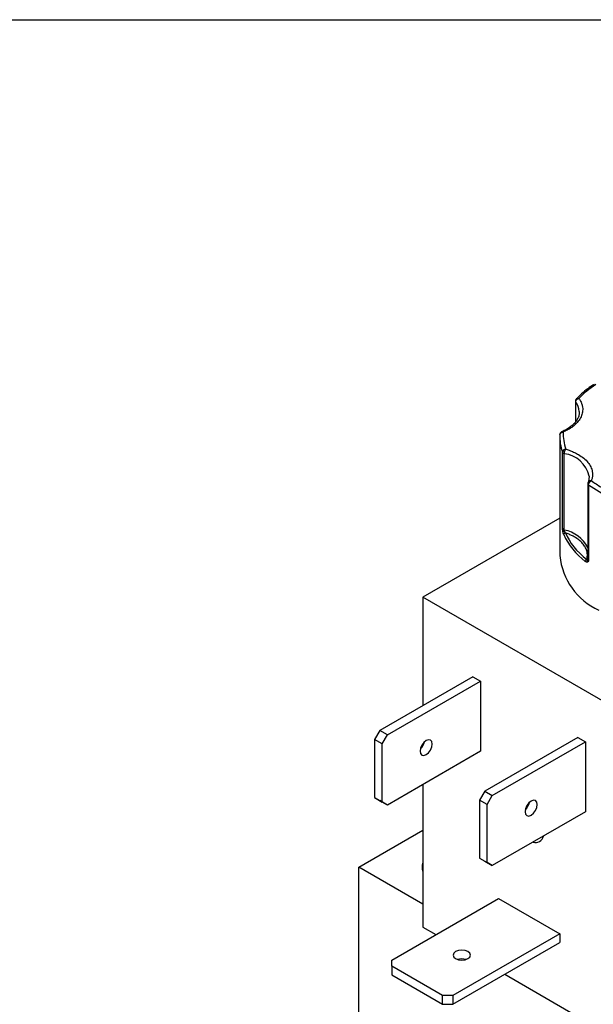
# Model space of a CAD drawing. Header units: inches. Extents: x 0.5 to 22.3, y 0.5 to 16.5.
# Tile 17 of 21: x 16.9 to 18.5, y 13.7 to 16.5. Entities that reach past the tile are written whole.
import ezdxf

# ---------------------------------------------------------------- set-up
doc = ezdxf.new("R2010")
doc.units = ezdxf.units.IN
doc.header["$LTSCALE"] = 2
doc.header["$MEASUREMENT"] = 0
doc.linetypes.add('SLD-Solid', pattern=[0])
doc.layers.add('TEXT', color=140, linetype='SLD-Solid', lineweight=25)

msp = doc.modelspace()

# ---------------------------------------------------------------- linework, layer by layer
for p, q in [((18.4858, 15.3974), (18.4858, 15.3376)), ((18.4865, 15.3385), (18.4865, 15.3952)), ((18.4967, 15.3679), (18.4968, 15.3657)), ((18.4405, 15.2943), (18.4405, 14.9514)), ((18.4483, 15.0293), (18.4483, 15.2498)), ((18.4535, 15.0253), (18.4535, 15.2458)), ((18.5251, 15.1812), (18.5233, 15.165)), ((18.5251, 15.1809), (18.5252, 15.1778)), ((18.5218, 15.1597), (18.5218, 14.9393)), ((18.5239, 15.1562), (18.5239, 14.9357)), ((18.4405, 15.0598), (18.0447, 14.8312)), ((18.0447, 14.8312), (18.0447, 14.5177)), ((18.6598, 14.4761), (18.0447, 14.8312)), ((18.1896, 14.6014), (17.9204, 14.446)), ((18.1896, 14.6014), (18.2115, 14.5887)), ((17.9423, 14.4333), (18.2115, 14.5887)), ((18.2115, 14.5887), (18.2115, 14.3862)), ((17.9204, 14.446), (17.9054, 14.42)), ((17.9423, 14.4333), (17.9204, 14.446)), ((17.9273, 14.4073), (17.9423, 14.4333)), ((18.493, 14.4263), (18.2237, 14.2708)), ((18.493, 14.4263), (18.5149, 14.4136)), ((17.9273, 14.4073), (17.9054, 14.42)), ((17.9054, 14.42), (17.9054, 14.2521)), ((17.9273, 14.2395), (17.9273, 14.4073)), ((18.0447, 14.4081), (18.0447, 14.4015)), ((18.2456, 14.2582), (18.5149, 14.4136)), ((18.5149, 14.4136), (18.5149, 14.2111)), ((18.2115, 14.3862), (17.9423, 14.2308)), ((18.0447, 14.2899), (18.0447, 13.8783)), ((18.2237, 14.2708), (18.2087, 14.2449)), ((18.2237, 14.2708), (18.2456, 14.2582)), ((18.2306, 14.2322), (18.2456, 14.2582)), ((17.9054, 14.2521), (17.9273, 14.2395)), ((17.9054, 14.2521), (17.9204, 14.2435)), ((17.9423, 14.2308), (17.9204, 14.2435)), ((17.9423, 14.2308), (17.9273, 14.2395)), ((18.2306, 14.2322), (18.2087, 14.2449)), ((18.2087, 14.2449), (18.2087, 14.077)), ((18.2306, 14.0643), (18.2306, 14.2322)), ((18.3457, 14.2294), (18.3489, 14.228)), ((18.5149, 14.2111), (18.2456, 14.0557)), ((17.8596, 14.0512), (18.0447, 14.158)), ((18.2087, 14.077), (18.2306, 14.0643)), ((18.2087, 14.077), (18.2237, 14.0683)), ((18.2237, 14.0683), (18.2456, 14.0557)), ((18.2456, 14.0557), (18.2306, 14.0643)), ((17.8596, 12.8264), (17.8596, 14.0512)), ((18.0447, 13.9443), (17.8596, 14.0512)), ((17.955, 13.7825), (18.2639, 13.9608)), ((18.2639, 13.9608), (18.4406, 13.8588)), ((18.0447, 13.8783), (18.0828, 13.8563)), ((18.4406, 13.8588), (18.1318, 13.6805)), ((18.4406, 13.8588), (18.4406, 13.8335)), ((18.1318, 13.6552), (18.4406, 13.8335)), ((17.955, 13.7652), (17.955, 13.7825)), ((18.1018, 13.6805), (17.955, 13.7652)), ((17.955, 13.7652), (17.955, 13.7399)), ((18.2815, 13.7416), (18.6598, 13.5232)), ((17.955, 13.7399), (18.1018, 13.6552)), ((18.1318, 13.6805), (18.1018, 13.6805)), ((18.1018, 13.6552), (18.1018, 13.6805)), ((18.1318, 13.6805), (18.1318, 13.6552)), ((18.1018, 13.6552), (18.1318, 13.6552))]:
    msp.add_line(p, q)
at = {"flags": 128}
for points in [[(18.0546, 14.4173), (18.0478, 14.4118), (18.0421, 14.4041), (18.0382, 14.3953), (18.0369, 14.3867), (18.0382, 14.3796), (18.0421, 14.3752), (18.0478, 14.3741), (18.0546, 14.3765)], [(18.0546, 14.3765), (18.0613, 14.3819), (18.0671, 14.3896), (18.0709, 14.3985), (18.0722, 14.4071), (18.0709, 14.4141), (18.0671, 14.4185), (18.0613, 14.4196), (18.0546, 14.4173)], [(18.3579, 14.2422), (18.3511, 14.2367), (18.3454, 14.229), (18.3416, 14.2201), (18.3402, 14.2115), (18.3416, 14.2045), (18.3454, 14.2001), (18.3511, 14.199), (18.3579, 14.2013)], [(18.3579, 14.2013), (18.3647, 14.2068), (18.3704, 14.2145), (18.3742, 14.2234), (18.3756, 14.232), (18.3742, 14.239), (18.3704, 14.2434), (18.3647, 14.2445), (18.3579, 14.2422)], [(18.1394, 13.8073), (18.134, 13.8027), (18.1321, 13.7971), (18.134, 13.7916), (18.1394, 13.7869), (18.1475, 13.7838), (18.1571, 13.7827), (18.1667, 13.7838), (18.1748, 13.7869)], [(18.1748, 13.7869), (18.1802, 13.7916), (18.1821, 13.7971), (18.1802, 13.8027), (18.1748, 13.8073), (18.1667, 13.8105), (18.1571, 13.8116), (18.1475, 13.8105), (18.1394, 13.8073)]]:
    msp.add_lwpolyline(points, dxfattribs=at)
for centre, radius, start, end in [((18.4895, 15.3975), 0.00376, 180.945, 217.4259), ((18.447, 15.3648), 0.0498, 3.5015, 37.4895), ((18.5727, 15.2945), 0.1322, 177.4493, 199.7861), ((18.4537, 15.252), 0.00584, 202.9787, 242.992), ((18.4568, 15.2569), 0.0116, 240.4659, 253.794), ((18.4442, 15.1636), 0.0827, 12.0928, 83.5527), ((18.5262, 15.16), 0.0044, 182.4878, 239.5252), ((18.7354, 15.4505), 0.3624, 234.3111, 245.6943), ((18.455, 15.0327), 0.00749, 206.7477, 258.5997), ((18.442, 15.0256), 0.0116, 340.4761, 358.7318), ((18.4346, 14.9284), 0.0988, 28.0077, 78.9293), ((18.4536, 15.0162), 0.00556, 97.9999, 136.3953), ((18.4572, 15.0116), 0.00537, 95.1981, 173.9066), ((18.6368, 15.0977), 0.2038, 204.8113, 233.0482), ((18.6332, 14.9706), 0.1936, 185.6948, 245.6253), ((18.5211, 14.9344), 0.00681, 113.8597, 176.2343), ((18.525, 14.9349), 0.00531, 145.7148, 203.1049), ((18.5187, 14.9406), 0.00335, 305.0455, 337.1501), ((18.5264, 14.9396), 0.00462, 184.1179, 238.1308), ((18.0098, 14.4227), 0.0408, 312.8712, 347.1342), ((18.3132, 14.2476), 0.0408, 312.8712, 347.1342), ((18.37, 14.1464), 0.0239, 253.4511, 346.5435), ((18.0767, 14.0512), 0.0343, 159.372, 200.628), ((18.1571, 13.7455), 0.0408, 72.8868, 107.1132)]:
    msp.add_arc(centre, radius, start, end)
for points, knots in [([(18.5396, 15.4463), (18.5383, 15.4454), (18.53, 15.4404), (18.5165, 15.4301), (18.5007, 15.4169), (18.4922, 15.4079), (18.4887, 15.4042)], [0, 0, 0, 0, 0.066252, 0.408864, 0.753235, 1, 1, 1, 1]), ([(18.4958, 15.4056), (18.4967, 15.4042), (18.4986, 15.4015), (18.5009, 15.3973), (18.5029, 15.3931), (18.5045, 15.3888), (18.5057, 15.3845), (18.507, 15.377), (18.5069, 15.3662), (18.5026, 15.3524), (18.4944, 15.3393), (18.4839, 15.3287), (18.4729, 15.3203), (18.4625, 15.3139), (18.4546, 15.3102), (18.4507, 15.3084)], [0, 0, 0, 0, 0.040712, 0.081199, 0.121575, 0.161957, 0.202462, 0.243205, 0.371568, 0.500042, 0.628406, 0.75688, 0.838051, 0.918781, 1, 1, 1, 1]), ([(18.4885, 15.4042), (18.4884, 15.4041), (18.4873, 15.4032), (18.4861, 15.4008), (18.4859, 15.3985), (18.4858, 15.3974)], [0, 0, 0, 0, 0.085775, 0.5583753, 1, 1, 1, 1]), ([(18.4865, 15.3952), (18.4866, 15.3957), (18.4866, 15.3967), (18.4873, 15.3989), (18.4891, 15.4019), (18.4919, 15.404), (18.4942, 15.4051), (18.4952, 15.4054), (18.4958, 15.4056)], [0, 0, 0, 0, 0.1143292, 0.2408414, 0.5003699, 0.7951241, 0.8797449, 1, 1, 1, 1]), ([(18.4886, 15.4041), (18.4889, 15.4045), (18.4898, 15.4056), (18.4923, 15.4062), (18.4946, 15.4058), (18.4958, 15.4056)], [0, 0, 0, 0, 0.195552, 0.597776, 1, 1, 1, 1]), ([(18.4965, 15.3675), (18.4966, 15.3648), (18.4967, 15.3588), (18.4937, 15.3497), (18.4885, 15.3403), (18.4809, 15.3315), (18.4713, 15.3232), (18.46, 15.3157), (18.451, 15.3115), (18.4466, 15.3094)], [0, 0, 0, 0, 0.133133, 0.28988, 0.437868, 0.581379, 0.722904, 0.863262, 1, 1, 1, 1]), ([(18.4467, 15.3093), (18.4464, 15.3092), (18.4449, 15.3087), (18.4429, 15.3067), (18.4411, 15.3039), (18.4409, 15.3018), (18.4408, 15.3009)], [0, 0, 0, 0, 0.080654, 0.425917, 0.753535, 1, 1, 1, 1]), ([(18.4507, 15.3084), (18.4498, 15.3089), (18.4484, 15.3098), (18.4472, 15.3095), (18.4467, 15.3093)], [0, 0, 0, 0, 0.541296, 1, 1, 1, 1]), ([(18.4535, 15.2458), (18.4535, 15.2463), (18.4536, 15.2473), (18.4538, 15.2491), (18.4543, 15.251), (18.4549, 15.2533), (18.4562, 15.2564), (18.4574, 15.2581), (18.4581, 15.2591)], [0, 0, 0, 0, 0.1109501, 0.2406977, 0.3548768, 0.5014137, 0.6971734, 1, 1, 1, 1]), ([(18.4581, 15.2591), (18.4604, 15.2584), (18.4648, 15.257), (18.4713, 15.2547), (18.4775, 15.2522), (18.4835, 15.2495), (18.4892, 15.2466), (18.4986, 15.2413), (18.5105, 15.233), (18.5225, 15.2209), (18.5309, 15.2078), (18.5347, 15.1958), (18.5355, 15.1853), (18.5347, 15.1765), (18.5327, 15.1708), (18.5318, 15.1679)], [0, 0, 0, 0, 0.040712, 0.081199, 0.121575, 0.161957, 0.202462, 0.243205, 0.371568, 0.500042, 0.628406, 0.75688, 0.838051, 0.918781, 1, 1, 1, 1]), ([(18.5233, 15.1646), (18.5231, 15.1645), (18.5227, 15.1641), (18.5226, 15.1636), (18.5226, 15.1634)], [0, 0, 0, 0, 0.527855, 1, 1, 1, 1]), ([(18.5318, 15.1679), (18.5305, 15.168), (18.528, 15.168), (18.5249, 15.1668), (18.5238, 15.1653), (18.5233, 15.1646)], [0, 0, 0, 0, 0.363829, 0.727658, 1, 1, 1, 1]), ([(18.5239, 15.1562), (18.5239, 15.1583), (18.5248, 15.1608), (18.5277, 15.1652), (18.5297, 15.167), (18.5318, 15.1679)], [0, 0, 0, 0, 0.5, 0.5, 1, 1, 1, 1]), ([(18.5225, 15.1634), (18.5225, 15.1633), (18.5218, 15.1622), (18.5218, 15.1609), (18.5218, 15.1598)], [0, 0, 0, 0, 0.114732, 1, 1, 1, 1]), ([(18.4496, 15.02), (18.4495, 15.0207), (18.4492, 15.0222), (18.4489, 15.0245), (18.4486, 15.0268), (18.4484, 15.0284), (18.4483, 15.0293)], [0, 0, 0, 0, 0.236129, 0.498993, 0.712542, 1, 1, 1, 1]), ([(18.4518, 15.0122), (18.4516, 15.0127), (18.4512, 15.0138), (18.4506, 15.0157), (18.4501, 15.0178), (18.4498, 15.0193), (18.4496, 15.02)], [0, 0, 0, 0, 0.270747, 0.52324, 0.763872, 1, 1, 1, 1]), ([(18.5184, 14.9406), (18.5187, 14.9418), (18.5194, 14.9442), (18.52, 14.9479), (18.5203, 14.9515), (18.5203, 14.9551), (18.5199, 14.9588), (18.5189, 14.965), (18.5158, 14.9737), (18.5088, 14.9845), (18.499, 14.9945), (18.4881, 15.0025), (18.4773, 15.0085), (18.4674, 15.0131), (18.4603, 15.0157), (18.4567, 15.017)], [0, 0, 0, 0, 0.040848, 0.081503, 0.122064, 0.162633, 0.203311, 0.244196, 0.372048, 0.500037, 0.627888, 0.755877, 0.837356, 0.918461, 1, 1, 1, 1]), ([(18.5201, 14.9328), (18.5198, 14.9327), (18.5191, 14.9326), (18.518, 14.9328), (18.5169, 14.9332), (18.5156, 14.9339), (18.5148, 14.9345), (18.5143, 14.9348)], [0, 0, 0, 0, 0.188808, 0.379511, 0.575987, 0.781785, 1, 1, 1, 1]), ([(18.5239, 14.9357), (18.5236, 14.9353), (18.523, 14.9347), (18.5221, 14.9338), (18.5212, 14.9332), (18.5205, 14.9329), (18.5201, 14.9328)], [0, 0, 0, 0, 0.291242, 0.500217, 0.762096, 1, 1, 1, 1])]:
    msp.add_open_spline(points, degree=3, knots=knots)
for points in [[(18.5449, 15.4461), (18.5259, 15.4337), (18.5094, 15.4201), (18.4958, 15.4056)], [(18.4407, 15.3004), (18.4407, 15.3049), (18.4451, 15.3085), (18.4507, 15.3084)], [(18.4507, 15.3084), (18.4499, 15.2918), (18.4524, 15.2753), (18.4581, 15.2591)], [(18.4581, 15.2591), (18.4527, 15.2584), (18.4483, 15.2543), (18.4483, 15.2498)], [(18.5318, 15.1679), (18.5407, 15.1614), (18.5502, 15.1553), (18.5603, 15.1494)], [(18.4507, 15.0244), (18.4497, 15.0258), (18.4488, 15.0274), (18.4483, 15.0293)], [(18.4529, 15.0217), (18.4522, 15.0225), (18.4515, 15.0234), (18.4507, 15.0244)], [(18.4529, 15.0217), (18.4539, 15.0199), (18.4553, 15.0182), (18.4567, 15.017)], [(18.4567, 15.017), (18.4685, 14.9894), (18.4894, 14.9635), (18.5184, 14.9406)], [(18.5184, 14.9406), (18.5191, 14.9392), (18.52, 14.9381), (18.5206, 14.9379)], [(18.5206, 14.9379), (18.521, 14.9373), (18.5216, 14.9363), (18.5239, 14.9357)]]:
    msp.add_open_spline(points, degree=3)
at = {"layer": 'TEXT'}
msp.add_line((0.5, 16.5), (21.5, 16.5), dxfattribs=at)

doc.saveas('drawing.dxf')
